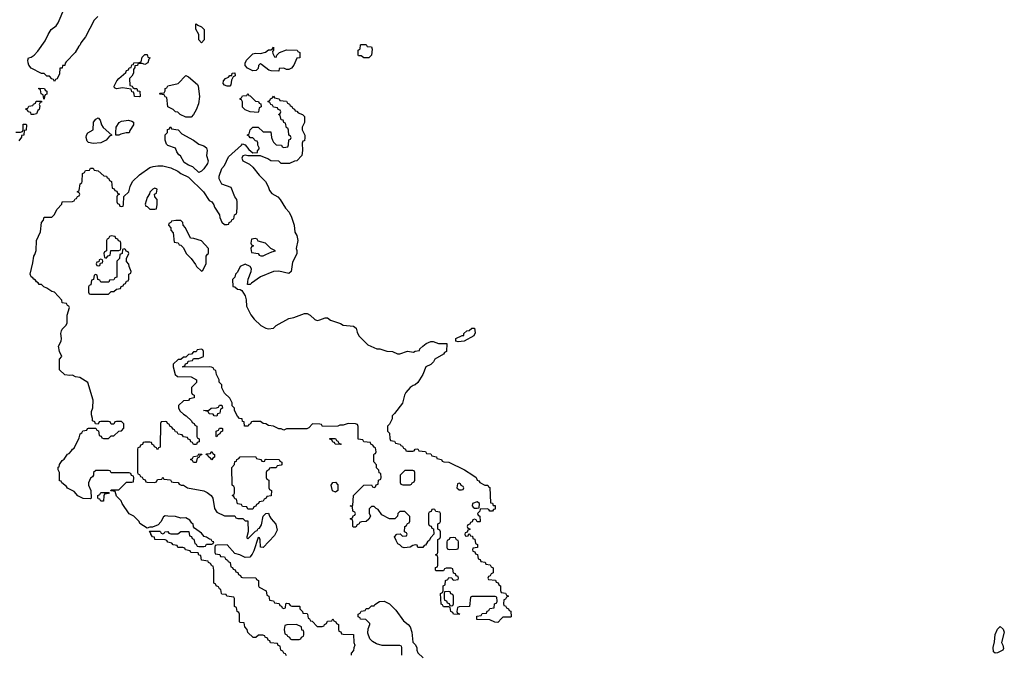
# Model space of a CAD drawing. Header units: inches. Extents: x 2112843 to 2323771, y 35243 to 209174.
# Tile 39 of 83: x 2286260 to 2293902, y 64190 to 69126. Entities that reach past the tile are written whole.
import ezdxf

# ---------------------------------------------------------------- set-up
doc = ezdxf.new("R2010")
doc.units = ezdxf.units.IN
doc.header["$MEASUREMENT"] = 0
doc.layers.add('C2086', color=7, linetype='Continuous')
doc.layers.add('C2096', color=7, linetype='Continuous')

msp = doc.modelspace()

# ---------------------------------------------------------------- linework, layer by layer
at = {"layer": 'C2086', "color": 6}
for points in [[(2286865.5, 69150), (2286837.2, 69122.8), (2286770, 68992.3), (2286734.1, 68945.9), (2286730, 68929.5), (2286719.3, 68920.7), (2286690.3, 68870), (2286621.4, 68798.6), (2286612.8, 68787.2), (2286610, 68769.3), (2286591.3, 68768.7), (2286590, 68749), (2286572, 68748), (2286570, 68706), (2286550, 68666), (2286538, 68662), (2286530, 68646), (2286522, 68662), (2286510, 68666), (2286490, 68686), (2286470, 68688), (2286450, 68708), (2286430, 68708.7), (2286350, 68748.7), (2286332, 68772), (2286326.6, 68790), (2286322.7, 68810), (2286328.7, 68830), (2286350, 68835.5), (2286371.2, 68848.8), (2286400.1, 68879.9), (2286458.5, 68961.5), (2286479.6, 69010), (2286504.2, 69050), (2286542.8, 69077.2), (2286559.4, 69100.6), (2286610, 69221.6)], [(2288330, 64186), (2288322, 64202), (2288310, 64206), (2288302, 64222), (2288286, 64230), (2288282, 64262), (2288267.3, 64267.3), (2288262, 64282), (2288207.3, 64287.3), (2288202, 64302), (2288187.3, 64307.3), (2288182, 64322), (2288166, 64330), (2288162, 64342), (2288147.3, 64347.3), (2288112.7, 64347.3), (2288091.6, 64328.4), (2288071.6, 64328.4), (2288030, 64366), (2288026, 64390), (2288008, 64410), (2288002, 64442), (2287970, 64446), (2287966, 64450), (2287966, 64510), (2287962, 64522), (2287948, 64530), (2287942, 64562), (2287926, 64570), (2287926, 64630), (2287922, 64642), (2287868.4, 64648.4), (2287862, 64662), (2287830, 64666), (2287826, 64670), (2287822, 64702), (2287810, 64706), (2287802, 64722), (2287786, 64730), (2287782, 64742), (2287766, 64750), (2287768, 64850), (2287762, 64882), (2287750, 64886), (2287742, 64902), (2287726, 64910), (2287722, 64922), (2287670, 64928), (2287666, 64966), (2287650, 64968), (2287646, 64986), (2287588.8, 64988.9), (2287582, 65002), (2287546, 65010), (2287542, 65022), (2287527.3, 65027.3), (2287488.4, 65028.4), (2287482, 65042), (2287450, 65048), (2287442, 65062), (2287410, 65068), (2287402, 65082), (2287390, 65086), (2287310, 65088.7), (2287307.3, 65107.3), (2287290, 65108.7), (2287278, 65130), (2287278, 65138), (2287268.8, 65148.9), (2287266, 65150), (2287270, 65154), (2287347.3, 65152.7), (2287354, 65150), (2287358, 65138), (2287370, 65134), (2287382, 65138), (2287386, 65150), (2287410, 65151), (2287418, 65138), (2287432.7, 65132.7), (2287470, 65132), (2287487.3, 65132.7), (2287510, 65151.3), (2287571.6, 65151.6), (2287578, 65118), (2287592.7, 65112.7), (2287598, 65098), (2287611.6, 65091.6), (2287618, 65058), (2287630, 65054), (2287638, 65038), (2287650, 65034), (2287690, 65034), (2287702, 65038), (2287710, 65054), (2287750, 65054), (2287762, 65058), (2287766, 65070), (2287754.6, 65074.6), (2287746, 65090), (2287732.5, 65092.5), (2287710, 65108), (2287692.7, 65112.7), (2287670, 65139), (2287616.4, 65176.4), (2287608.4, 65188.4), (2287606, 65210), (2287596.4, 65216.4), (2287580.4, 65240.4), (2287550, 65258), (2287510, 65255.3), (2287470, 65269), (2287410, 65269.2), (2287390, 65274), (2287374.8, 65265.2), (2287354.6, 65225.4), (2287335.9, 65204.1), (2287290, 65186), (2287270, 65186), (2287250, 65178), (2287193.6, 65213.6), (2287188, 65230), (2287146, 65270), (2287110, 65288), (2287055.3, 65370), (2287048.7, 65388.7), (2287010, 65426), (2287002, 65462), (2286966, 65466), (2286970, 65474), (2287030, 65474), (2287090, 65534), (2287130, 65534), (2287142, 65538), (2287146, 65570), (2287142, 65582), (2287127.3, 65587.3), (2287122, 65602), (2287110, 65606), (2286970, 65608), (2286962, 65622), (2286950, 65626), (2286850, 65626), (2286834, 65610), (2286831.6, 65588.4), (2286824.7, 65575.3), (2286810, 65566), (2286794, 65530), (2286794, 65510), (2286812, 65470), (2286814, 65410), (2286810, 65406), (2286752.7, 65407.3), (2286710, 65429.2), (2286682, 65462), (2286630, 65488.7), (2286622, 65502), (2286586, 65530), (2286582, 65542), (2286570, 65546), (2286568, 65610), (2286558, 65630), (2286558, 65650), (2286565.2, 65654.8), (2286570, 65671.3), (2286590, 65702), (2286606, 65714), (2286630, 65751), (2286644, 65756), (2286663.1, 65776.9), (2286668.7, 65790), (2286682, 65798), (2286722, 65878), (2286729.5, 65910.5), (2286742, 65918), (2286750, 65932), (2286782, 65938), (2286786, 65950), (2286792.7, 65952.7), (2286850, 65954), (2286858, 65938), (2286872.7, 65932.7), (2286878, 65898), (2286892.7, 65892.7), (2286898, 65878), (2286910, 65874), (2286950, 65874), (2286970, 65894), (2286990, 65894), (2287028.4, 65931.6), (2287050, 65934), (2287067.3, 65952.7), (2287067.3, 65987.3), (2287050, 66006), (2287010, 66006), (2286998, 66002), (2286990, 65986), (2286970, 65986), (2286962, 66002), (2286950, 66006), (2286890, 66006), (2286878, 66002), (2286870, 65986), (2286847.3, 65987.3), (2286842, 66002), (2286826, 66010), (2286826, 66030), (2286816.4, 66056.4), (2286816.4, 66083.6), (2286828.8, 66111.1), (2286829.2, 66170), (2286788.8, 66308.9), (2286726, 66346), (2286692.9, 66352.9), (2286670, 66364), (2286650, 66362), (2286610, 66368), (2286570, 66406), (2286568.4, 66488.4), (2286586, 66510), (2286568, 66550), (2286562, 66590), (2286582, 66630), (2286584, 66650), (2286579, 66690), (2286585.2, 66710), (2286590, 66722), (2286618, 66750), (2286628, 66770), (2286628.7, 66830), (2286646, 66890), (2286642, 66902), (2286630, 66906), (2286622, 66922), (2286590, 66928), (2286588, 66948), (2286529, 67009), (2286510, 67014), (2286470, 67042), (2286448, 67050), (2286430, 67068), (2286410, 67068.7), (2286402, 67082), (2286390, 67088.7), (2286383.1, 67103.1), (2286368.7, 67110), (2286362, 67122), (2286350, 67128.7), (2286342, 67150), (2286362.7, 67237.3), (2286369.6, 67290), (2286378, 67302), (2286387.2, 67332.8), (2286390, 67411.3), (2286420.7, 67479.3), (2286429.8, 67550), (2286444.5, 67570), (2286450, 67592), (2286510, 67592), (2286528, 67610), (2286550, 67654), (2286588, 67692), (2286590, 67711.3), (2286670, 67714), (2286682, 67718), (2286690, 67734), (2286702, 67738), (2286707.3, 67752.7), (2286722, 67758), (2286726, 67770), (2286722, 67782), (2286706, 67790), (2286722, 67798), (2286728.4, 67851.6), (2286742, 67858), (2286746, 67870), (2286748.4, 67931.6), (2286762, 67938), (2286770, 67954), (2286802, 67958), (2286808.4, 67971.6), (2286830, 67972), (2286838, 67958), (2286870, 67952), (2286912, 67912), (2286934, 67910), (2286938, 67898), (2286950, 67894), (2286958, 67878), (2286972, 67870), (2286978, 67818), (2286992.7, 67812.7), (2286998, 67798), (2287012.7, 67792.7), (2287018, 67778), (2287034, 67770), (2287018, 67762), (2287014, 67750), (2287014, 67710), (2287018, 67698), (2287032.7, 67692.7), (2287038, 67678), (2287050, 67674), (2287062, 67678), (2287066, 67690), (2287067.3, 67752.7), (2287108, 67790), (2287118, 67830), (2287135.3, 67870), (2287190, 67920.7), (2287270, 67978), (2287295.1, 67984.9), (2287330.9, 67990.9), (2287370, 67991), (2287434, 67974), (2287488.1, 67948.1), (2287511.3, 67930), (2287570, 67903), (2287685.5, 67790), (2287730, 67722.8), (2287751, 67710), (2287766.8, 67686.8), (2287771.3, 67670), (2287811.3, 67610), (2287812, 67590), (2287830, 67554), (2287850, 67534), (2287870, 67534), (2287882, 67538), (2287886, 67550), (2287902, 67558), (2287910, 67574), (2287922, 67578), (2287926, 67610), (2287942, 67618), (2287946, 67630), (2287948, 67670), (2287948.7, 67710), (2287944, 67730), (2287929.5, 67749.5), (2287902, 67822), (2287829.3, 67849.3), (2287808.8, 67888.9), (2287808.7, 67910), (2287828.7, 67970), (2287850, 67992), (2287880.2, 68059.8), (2287982, 68150), (2287990, 68162), (2288010, 68154), (2288038.8, 68118.8), (2288070, 68092), (2288106, 68094), (2288106, 68106), (2288118, 68122), (2288118, 68130), (2288108, 68152), (2288108, 68168), (2288102, 68182), (2288090, 68186), (2288070, 68208), (2288048.4, 68208.4), (2288042, 68222), (2288026, 68230), (2288042, 68238), (2288049.1, 68270.9), (2288070, 68292), (2288111.6, 68291.6), (2288150, 68254), (2288210, 68254), (2288214, 68210), (2288222, 68190), (2288230, 68174), (2288250, 68154), (2288291.6, 68151.6), (2288298, 68138), (2288310, 68134), (2288342, 68138), (2288347.3, 68152.7), (2288348.4, 68191.6), (2288362, 68198), (2288366, 68210), (2288362, 68222), (2288348.4, 68228.4), (2288347.3, 68267.3), (2288342, 68282), (2288330, 68286), (2288322, 68322), (2288310, 68326), (2288306, 68346), (2288288.8, 68348.9), (2288282, 68382), (2288268, 68390), (2288282, 68398), (2288286, 68410), (2288282, 68422), (2288267.3, 68427.3), (2288262, 68442), (2288230, 68446), (2288222, 68462), (2288210, 68466), (2288202, 68482), (2288186, 68490), (2288202, 68498), (2288206, 68510), (2288222, 68518), (2288230, 68531), (2288238, 68518), (2288274, 68510), (2288278, 68498), (2288330, 68492), (2288338, 68478), (2288354, 68470), (2288358, 68458), (2288374, 68450), (2288378, 68438), (2288394, 68430), (2288398, 68418), (2288410, 68414), (2288422, 68402), (2288454, 68390), (2288470, 68374), (2288470, 68326), (2288451.3, 68290), (2288451.3, 68270), (2288472, 68230), (2288472, 68210), (2288470, 68186), (2288458, 68182), (2288452.7, 68167.3), (2288454.8, 68110), (2288450.6, 68070.6), (2288410.8, 68030), (2288393, 68027), (2288354, 68010), (2288290, 68009), (2288270, 68026), (2288210, 68029.2), (2288185.2, 68045.2), (2288128.4, 68068.4), (2288030.8, 68069.2), (2288010, 68073.2), (2287990.9, 68069.1), (2287984, 68050), (2287991, 68030), (2288043.7, 68003.7), (2288070, 67980.5), (2288118.7, 67918.7), (2288166.8, 67870), (2288187.7, 67830), (2288198, 67798), (2288217, 67777), (2288262.8, 67750), (2288282, 67730), (2288322, 67662), (2288350.5, 67630), (2288370, 67591), (2288390.3, 67530), (2288394.4, 67474.4), (2288410.6, 67449.4), (2288417.6, 67410), (2288404.7, 67350), (2288410, 67334), (2288410, 67308), (2288376.3, 67243.7), (2288366.7, 67170), (2288350, 67154.7), (2288270, 67173.5), (2288230.3, 67169.7), (2288130, 67129.6), (2288059.1, 67080.9), (2288050, 67069.3), (2288028, 67068), (2288033.2, 67110), (2288056, 67170), (2288059, 67190), (2288049, 67209), (2288010, 67228), (2287971.6, 67208.4), (2287950, 67166), (2287934, 67150), (2287930, 67126), (2287912.7, 67107.3), (2287914, 67054), (2287930, 67052), (2287950, 67032), (2287971.2, 67031.1), (2287983.6, 67023.6), (2288010, 66982), (2288017.3, 66950), (2288020.7, 66900.7), (2288054.4, 66834.4), (2288079.9, 66799.9), (2288130.9, 66750.9), (2288170.7, 66730.7), (2288190, 66726), (2288229.3, 66730.7), (2288250, 66750.8), (2288350, 66806), (2288386.6, 66813.4), (2288470, 66844), (2288490, 66844), (2288514, 66830), (2288550, 66798.8), (2288570, 66790.7), (2288590, 66794), (2288630, 66810.6), (2288650, 66810.4), (2288673.2, 66793.2), (2288750, 66766), (2288770, 66754.8), (2288850, 66746), (2288870.6, 66730), (2288878, 66698), (2288891, 66670), (2288961.4, 66601.4), (2289031, 66571), (2289054, 66570), (2289110, 66551), (2289154, 66550), (2289191.6, 66531.6), (2289210, 66531.3), (2289269.4, 66550.6), (2289315.3, 66544.7), (2289330, 66552), (2289362, 66558), (2289366, 66570), (2289388, 66590), (2289415.3, 66610), (2289450, 66627.3), (2289470, 66627.3), (2289510, 66611), (2289574, 66610), (2289571.3, 66550), (2289558, 66542), (2289550, 66529), (2289482, 66490), (2289471, 66470), (2289450, 66449.2), (2289410.9, 66429.1), (2289387.7, 66370), (2289350, 66309.2), (2289330.4, 66289.6), (2289313.7, 66286.3), (2289290.5, 66269.5), (2289256, 66230), (2289246, 66210), (2289230, 66149), (2289170, 66068), (2289152, 66050), (2289150, 66026), (2289130, 65986), (2289114, 65970), (2289114, 65930), (2289130, 65914), (2289132.7, 65872.7), (2289138, 65858), (2289170, 65852), (2289178, 65838), (2289214, 65830), (2289218, 65818), (2289230, 65814), (2289238, 65798), (2289254, 65790), (2289258, 65778), (2289270, 65774), (2289310, 65774), (2289322, 65778), (2289328.4, 65791.6), (2289350, 65792), (2289358, 65778), (2289410, 65772), (2289418, 65758), (2289450, 65754), (2289458, 65738), (2289494, 65730), (2289498, 65718), (2289534, 65710), (2289538, 65698), (2289552.7, 65692.7), (2289590, 65691), (2289711.3, 65630), (2289778, 65590), (2289802, 65570), (2289811.2, 65551.1), (2289823.6, 65543.6), (2289831.2, 65531.1), (2289871.3, 65511.3), (2289894, 65510), (2289898, 65498), (2289910, 65494), (2289914, 65374), (2289930, 65372), (2289934, 65354), (2289950, 65352), (2289950, 65326), (2289938, 65322), (2289930, 65308), (2289910, 65308), (2289902, 65322), (2289887.3, 65327.3), (2289834, 65326), (2289831.6, 65308.4), (2289814, 65290), (2289818, 65278), (2289831.6, 65271.6), (2289834, 65230), (2289830, 65226), (2289810, 65226), (2289802, 65242), (2289790, 65246), (2289778, 65242), (2289772.7, 65227.3), (2289758, 65222), (2289752.7, 65207.3), (2289738, 65202), (2289734, 65190), (2289738, 65178), (2289752.7, 65172.7), (2289752.7, 65167.3), (2289738, 65162), (2289734, 65146), (2289718, 65142), (2289714, 65130), (2289718, 65118), (2289730, 65114), (2289742, 65118), (2289746, 65134), (2289750, 65134), (2289758, 65118), (2289774, 65114), (2289778, 65098), (2289792.7, 65092.7), (2289798, 65058), (2289814, 65050), (2289814, 65026), (2289778, 65022), (2289774, 65010), (2289778, 64998), (2289792.7, 64992.7), (2289798, 64978), (2289812.7, 64972.7), (2289818, 64938), (2289832.7, 64932.7), (2289838, 64918), (2289872.7, 64912.7), (2289878, 64898), (2289912.7, 64892.7), (2289918, 64878), (2289934, 64870), (2289934, 64830), (2289918, 64822), (2289912.7, 64807.3), (2289898, 64802), (2289894, 64790), (2289898, 64778), (2289952.7, 64772.7), (2289958, 64758), (2289972.7, 64752.7), (2289978, 64738), (2289992, 64730), (2289992.7, 64692.7), (2289998, 64678), (2290000, 64677.6)], [(2286230, 68252), (2286267.3, 68252.7), (2286282, 68258), (2286286, 68270), (2286286, 68314), (2286310, 68314), (2286314, 68310), (2286310, 68268), (2286294, 68266), (2286291, 68230), (2286274, 68226), (2286274, 68214), (2286254.2, 68185.8)], [(2290000, 64476), (2289970, 64446), (2289948.4, 64448.4), (2289910, 64466), (2289807.3, 64467.3), (2289807.3, 64492.7), (2289842, 64498), (2289850, 64514), (2289882, 64518), (2289887.3, 64532.7), (2289902, 64538), (2289910, 64554), (2289942, 64558), (2289946, 64590), (2289962, 64598), (2289966, 64610), (2289962, 64642), (2289950, 64646), (2289770, 64646), (2289758, 64642), (2289751.2, 64568.9), (2289670, 64566), (2289658, 64562), (2289654, 64530), (2289658, 64518), (2289672.7, 64512.7), (2289670, 64506), (2289626, 64510), (2289622, 64522), (2289606, 64530), (2289602, 64562), (2289590, 64566), (2289550, 64566), (2289542, 64582), (2289530, 64586), (2289526, 64670), (2289542, 64678), (2289546, 64690), (2289546, 64730), (2289562, 64738), (2289566, 64770), (2289582, 64778), (2289590, 64794), (2289612.7, 64792.7), (2289618, 64778), (2289630, 64774), (2289662, 64778), (2289666, 64790), (2289662, 64802), (2289647.3, 64807.3), (2289642, 64822), (2289627.3, 64827.3), (2289622, 64862), (2289610, 64866), (2289570, 64866), (2289558, 64862), (2289550, 64846), (2289490, 64846), (2289486, 64850), (2289487.3, 64872.7), (2289502, 64878), (2289506, 64890), (2289506, 64950), (2289502, 64962), (2289486, 64970), (2289502, 64978), (2289506, 64990), (2289506, 65090), (2289522, 65098), (2289526, 65110), (2289526, 65150), (2289522, 65162), (2289506, 65170), (2289506, 65210), (2289522, 65218), (2289526, 65230), (2289526, 65290), (2289522, 65302), (2289490, 65306), (2289482, 65322), (2289470, 65326), (2289458, 65322), (2289452.7, 65307.3), (2289438, 65302), (2289434, 65290), (2289434, 65210), (2289438, 65198), (2289452.7, 65192.7), (2289458, 65178), (2289472.7, 65172.7), (2289474, 65130), (2289450, 65106), (2289438.8, 65081.2), (2289424.7, 65070), (2289410, 65046), (2289398, 65042), (2289390, 65026), (2289350, 65028), (2289346, 65046), (2289330, 65048), (2289310, 65042), (2289290.7, 65029.3), (2289244.7, 65024.7), (2289229.1, 65029.1), (2289210, 65048), (2289195.3, 65055.3), (2289182, 65082), (2289168, 65110), (2289186, 65130), (2289212, 65132), (2289230, 65114), (2289262, 65118), (2289266, 65130), (2289262, 65142), (2289246, 65150), (2289248, 65190), (2289262, 65198), (2289270, 65214), (2289282, 65218), (2289287.3, 65232.7), (2289287.3, 65267.3), (2289250, 65306), (2289210, 65306), (2289194, 65290), (2289192, 65270), (2289170.8, 65249.2), (2289130, 65249.2), (2289070, 65282), (2289042, 65322), (2289026, 65330), (2289010, 65346), (2288990, 65346), (2288972.7, 65327.3), (2288972.7, 65292.7), (2288982, 65270), (2288970, 65248), (2288950, 65229), (2288912.7, 65227.3), (2288898, 65222), (2288894, 65210), (2288878, 65202), (2288870, 65186), (2288850, 65186), (2288846, 65190), (2288846, 65230), (2288842, 65242), (2288826, 65250), (2288842, 65258), (2288847.3, 65272.7), (2288862, 65278), (2288866, 65290), (2288862, 65302), (2288846, 65310), (2288842, 65342), (2288826, 65350), (2288846, 65354), (2288850, 65432), (2288930, 65512), (2288990, 65514), (2288998, 65498), (2289010, 65494), (2289022, 65498), (2289027.3, 65512.7), (2289042, 65518), (2289046, 65550), (2289062, 65558), (2289066, 65570), (2289062, 65602), (2289050, 65606), (2289048, 65628), (2289030, 65646), (2289028, 65668), (2289007.3, 65692.7), (2289007.3, 65747.3), (2289010, 65754), (2289022, 65758), (2289026, 65770), (2289022, 65802), (2289010, 65806), (2289002, 65822), (2288986, 65830), (2288982, 65842), (2288930, 65848), (2288922, 65862), (2288887.3, 65867.3), (2288887.3, 65967.3), (2288882, 65982), (2288867.3, 65987.3), (2288810, 65988.7), (2288770, 65978), (2288743.6, 65976.4), (2288728, 65968), (2288610, 65966), (2288602, 65982), (2288590, 65986), (2288532.7, 65987.3), (2288503.6, 65956.4), (2288487.3, 65947.3), (2288331.6, 65948.4), (2288310, 65938), (2288290, 65948), (2288270, 65948.7), (2288230, 65968.7), (2288190, 65975.3), (2288170, 65988), (2288148.8, 65988.9), (2288130, 66006), (2288070, 66006), (2288058, 66002), (2288050, 65986), (2288038, 65982), (2288034, 65970), (2288006, 65970), (2288002, 66002), (2287990, 66006), (2287986, 66026), (2287966, 66030), (2287950, 66046), (2287928, 66090), (2287926, 66110), (2287910, 66126), (2287908, 66150), (2287890, 66186), (2287850, 66226), (2287830, 66266), (2287828, 66290), (2287808.7, 66310), (2287808, 66330), (2287788, 66370), (2287782, 66402), (2287770, 66406), (2287762, 66422), (2287748, 66428), (2287730, 66428.7), (2287527.3, 66427.3), (2287527.3, 66432.7), (2287542, 66438), (2287547.3, 66452.7), (2287562, 66458), (2287567.3, 66472.7), (2287602, 66478), (2287610, 66494), (2287650, 66494), (2287686, 66510), (2287686, 66550), (2287682, 66562), (2287670, 66566), (2287638, 66562), (2287630, 66546), (2287610, 66546), (2287592.7, 66527.3), (2287570, 66526), (2287550, 66506), (2287530, 66506), (2287510, 66486), (2287490, 66486), (2287452, 66450), (2287452, 66430), (2287467.7, 66370), (2287486, 66354), (2287590, 66351.3), (2287632, 66330), (2287631, 66309), (2287594, 66270), (2287594, 66230), (2287598, 66218), (2287614, 66210), (2287614, 66190), (2287578, 66182), (2287570, 66168), (2287530, 66166), (2287492, 66130), (2287491.3, 66110), (2287505.4, 66085.4), (2287530, 66062), (2287552, 66050), (2287594, 66010), (2287598, 65998), (2287614, 65990), (2287618, 65978), (2287634, 65970), (2287634, 65890), (2287638, 65878), (2287651.6, 65871.6), (2287651.6, 65848.4), (2287638, 65842), (2287632.7, 65827.3), (2287610, 65826), (2287602, 65842), (2287587.3, 65847.3), (2287582, 65862), (2287567.3, 65867.3), (2287562, 65882), (2287530, 65886), (2287522, 65902), (2287490, 65906), (2287482, 65922), (2287470, 65926), (2287462, 65942), (2287450, 65946), (2287442, 65962), (2287426, 65970), (2287422, 65982), (2287406, 65990), (2287402, 66002), (2287390, 66006), (2287358, 66002), (2287354, 65990), (2287350, 65806), (2287338, 65802), (2287330, 65786), (2287322, 65802), (2287306, 65810), (2287302, 65822), (2287287.3, 65827.3), (2287282, 65842), (2287270, 65846), (2287230, 65846), (2287218, 65842), (2287212.7, 65827.3), (2287198, 65822), (2287192.7, 65807.3), (2287178, 65802), (2287174, 65790), (2287174, 65610), (2287178, 65598), (2287190, 65594), (2287198, 65578), (2287210, 65574), (2287218, 65558), (2287232.7, 65552.7), (2287238, 65538), (2287250, 65534), (2287307.3, 65532.7), (2287322, 65538), (2287330, 65554), (2287362, 65558), (2287370, 65572), (2287378, 65558), (2287430, 65552), (2287438, 65538), (2287450, 65534), (2287490, 65532), (2287498, 65518), (2287512, 65512), (2287530, 65511.3), (2287562, 65490), (2287690, 65468), (2287715.3, 65455.3), (2287746.8, 65430), (2287758.8, 65410), (2287770.9, 65330.9), (2287790, 65302), (2287850, 65272), (2287930, 65272), (2287938, 65258), (2287952.7, 65252.7), (2287991.6, 65251.6), (2288010, 65234), (2288030, 65234), (2288032, 65148), (2288022, 65110), (2288022, 65102), (2288030, 65094), (2288090, 65154), (2288102, 65158), (2288110, 65174), (2288122, 65178), (2288136.4, 65203.6), (2288149, 65271), (2288170, 65292), (2288190, 65294), (2288198, 65270), (2288211, 65250), (2288248.1, 65208.1), (2288257.1, 65162.9), (2288238.4, 65121.6), (2288150, 65028), (2288128, 65030), (2288127.3, 65087.3), (2288122, 65102), (2288110, 65106), (2288078, 65002), (2288064.9, 64975.1), (2288047.1, 64952.9), (2288008.8, 64948.9), (2287969.1, 64969.1), (2287930, 64981.2), (2287870, 65048.7), (2287790, 65046), (2287778, 65042), (2287774, 65030), (2287774, 64990), (2287778, 64978), (2287812.7, 64972.7), (2287818, 64958), (2287850, 64954), (2287858, 64938), (2287874, 64930), (2287878, 64918), (2287894, 64910), (2287898, 64878), (2287912.7, 64872.7), (2287918, 64858), (2287932.7, 64852.7), (2287938, 64838), (2287952.7, 64832.7), (2287958, 64818), (2287974, 64810), (2287978, 64798), (2287990, 64794), (2288092.7, 64792.7), (2288098, 64778), (2288114, 64770), (2288114, 64730), (2288118, 64718), (2288172, 64690), (2288178, 64658), (2288194, 64650), (2288198, 64618), (2288230, 64614), (2288238, 64598), (2288272.7, 64592.7), (2288278, 64578), (2288292.7, 64572.7), (2288298, 64558), (2288310, 64554), (2288322, 64558), (2288326, 64590), (2288330, 64594), (2288350, 64592), (2288358, 64578), (2288372.7, 64572.7), (2288431.2, 64571.1), (2288434, 64570), (2288434, 64550), (2288454, 64530), (2288458, 64518), (2288490, 64514), (2288494, 64510), (2288498, 64478), (2288510, 64474), (2288518, 64458), (2288530, 64454), (2288570, 64414), (2288607.3, 64412.7), (2288622, 64418), (2288626, 64430), (2288642, 64438), (2288650, 64454), (2288682, 64458), (2288690, 64472), (2288698, 64458), (2288714, 64450), (2288718, 64438), (2288734, 64430), (2288734, 64390), (2288738, 64378), (2288752.7, 64372.7), (2288758, 64358), (2288770, 64354), (2288851.2, 64351.1), (2288854, 64290), (2288862, 64270), (2288852.7, 64247.3), (2288851.6, 64228.4), (2288832.7, 64207.3), (2288832, 64190)], [(2289226, 64190), (2289226, 64250), (2289222, 64262), (2289210, 64266), (2289072.7, 64267.3), (2289030, 64279), (2288997, 64297), (2288977.5, 64317.5), (2288962, 64362), (2288964.7, 64395.3), (2288978, 64430), (2288976.4, 64436.4), (2288947.3, 64467.3), (2288906, 64470), (2288902, 64482), (2288886, 64490), (2288886, 64510), (2288902, 64518), (2288910, 64534), (2288942, 64538), (2288950, 64554), (2288970, 64554), (2288990, 64574), (2289010, 64574), (2289016.4, 64583.6), (2289053.2, 64606.8), (2289090, 64611), (2289130.4, 64590.4), (2289180.3, 64540.3), (2289238.4, 64458.4), (2289274.8, 64430), (2289290.8, 64410), (2289304, 64370), (2289312, 64292), (2289330, 64274), (2289342, 64250), (2289342, 64230), (2289351.3, 64210), (2289390.6, 64170.6)]]:
    msp.add_lwpolyline(points, dxfattribs=at)
for points in [[(2287670, 68946), (2287649.1, 68969.1), (2287649, 69010), (2287627.3, 69052.7), (2287626, 69090), (2287630, 69092), (2287642, 69082), (2287672, 69070), (2287690.8, 69050), (2287691, 68969)], [(2288930, 68828), (2288910, 68846), (2288890, 68846), (2288886, 68850), (2288886, 68890), (2288902, 68898), (2288906, 68930), (2288910, 68934), (2288950, 68934), (2288958, 68918), (2288990, 68914), (2288996.3, 68896.3), (2288990.3, 68850.3), (2288970, 68828)], [(2288250, 68834), (2288255.3, 68850), (2288275.3, 68870), (2288330, 68890.3), (2288414, 68890), (2288418, 68878), (2288434, 68870), (2288434, 68830), (2288410, 68826), (2288386.8, 68773.2), (2288370, 68748), (2288350, 68738), (2288330, 68738), (2288310, 68748), (2288274, 68746), (2288270, 68726), (2288211.6, 68728.4), (2288193.6, 68733.6), (2288136.4, 68776.4), (2288130, 68786), (2288114, 68770), (2288110, 68746), (2288094, 68730), (2288069.1, 68729.1), (2288029.1, 68749.1), (2288008.8, 68768.9), (2288008.8, 68788.9), (2288020.9, 68810), (2288070, 68861), (2288090, 68866.8), (2288130, 68864), (2288166.8, 68873.2), (2288190, 68890.7), (2288208.8, 68891.1), (2288222, 68898), (2288230, 68912), (2288231, 68889), (2288222, 68878), (2288223.6, 68863.6), (2288238, 68838)], [(2287230, 68778), (2287210, 68786), (2287190, 68786), (2287178, 68782), (2287174, 68770), (2287154, 68766), (2287154, 68754), (2287142, 68738), (2287142, 68710), (2287130, 68688), (2287111.6, 68668.4), (2287114, 68614), (2287134, 68610), (2287138, 68598), (2287152, 68592), (2287170, 68591.3), (2287174, 68574), (2287192, 68570), (2287194, 68530), (2287190, 68526), (2287150, 68528), (2287148, 68548), (2287142, 68562), (2287130, 68566), (2287126, 68586), (2287057.2, 68597.2), (2287010, 68588.7), (2286996.4, 68596.4), (2286994, 68610), (2287013.6, 68650), (2287029.7, 68670), (2287084.2, 68715.8), (2287090, 68730.8), (2287104, 68736), (2287110, 68752), (2287126, 68754), (2287130, 68774), (2287142, 68778), (2287146, 68790), (2287187.3, 68792.7), (2287202, 68798), (2287210, 68834), (2287230, 68854), (2287250, 68854), (2287254, 68834), (2287271.3, 68830), (2287262, 68818), (2287254, 68790)], [(2287890, 68608), (2287870, 68608.7), (2287850, 68618), (2287838, 68630), (2287842, 68650), (2287858, 68670), (2287880.4, 68679.6), (2287890, 68691.3), (2287907.3, 68692.7), (2287910, 68711.3), (2287930, 68714), (2287932, 68690), (2287918, 68682), (2287903.6, 68656.4), (2287899.6, 68620.4)], [(2287550, 68368), (2287506, 68390), (2287488, 68408), (2287469.1, 68409.1), (2287450, 68428), (2287408.8, 68448.9), (2287402, 68522), (2287390, 68526), (2287382, 68542), (2287350, 68546), (2287346, 68550), (2287350, 68554), (2287382, 68558), (2287388, 68572), (2287388.7, 68590), (2287403.1, 68596.9), (2287410, 68610.7), (2287490, 68630.6), (2287550, 68691.3), (2287570, 68682.8), (2287641, 68621), (2287646, 68610), (2287656, 68530), (2287647.1, 68472.9), (2287630, 68426), (2287610, 68388), (2287590, 68368)], [(2286450, 68508.7), (2286446, 68510), (2286442, 68542), (2286426, 68550), (2286422, 68582), (2286406, 68590), (2286410, 68594), (2286451.6, 68591.6), (2286458, 68578), (2286471.3, 68571.3), (2286470, 68546), (2286458, 68542), (2286451.6, 68528.4)], [(2288110, 68406), (2288048.8, 68408.9), (2288010, 68426), (2287990, 68446), (2287988, 68488), (2287982, 68502), (2287970, 68506), (2287970, 68514), (2287982, 68518), (2287990, 68534), (2288022, 68538), (2288030, 68552), (2288038, 68538), (2288050, 68534), (2288090, 68494), (2288114, 68490), (2288118, 68478), (2288132.7, 68472.7), (2288134, 68450), (2288118, 68442), (2288114, 68410)], [(2286350, 68388), (2286346, 68406), (2286326, 68410), (2286322, 68422), (2286310, 68426), (2286308, 68432), (2286322, 68438), (2286330, 68454), (2286362, 68458), (2286366, 68470), (2286382, 68478), (2286388.4, 68491.6), (2286430, 68494), (2286430, 68486), (2286418, 68482), (2286412, 68468), (2286416, 68456), (2286410, 68429.2), (2286399.8, 68420.2), (2286390, 68395.3), (2286370, 68388)], [(2286830, 68165.2), (2286792.7, 68172.7), (2286782.5, 68182.5), (2286775.6, 68210), (2286779.7, 68230), (2286790, 68248), (2286829.6, 68270.4), (2286833.6, 68330), (2286850, 68353.4), (2286870, 68364), (2286884.7, 68344.7), (2286895.5, 68310), (2286908, 68288), (2286974, 68230), (2286958, 68222), (2286930.4, 68189.6), (2286890, 68169.6)], [(2287030, 68228), (2287006, 68230), (2287006, 68250), (2287009, 68290), (2287032.5, 68327.5), (2287050, 68338.8), (2287104.7, 68344.7), (2287130, 68338), (2287142, 68330), (2287142, 68310), (2287114.8, 68265.2), (2287110, 68248), (2287087.3, 68247.3), (2287043.6, 68236.4)], [(2287650, 67938), (2287604, 67984), (2287570, 67995.3), (2287535.3, 68015.3), (2287508.7, 68068.7), (2287495.3, 68075.3), (2287480.2, 68100.2), (2287468.7, 68128.7), (2287409.3, 68149.3), (2287400.2, 68160.2), (2287389, 68190), (2287388.8, 68231.1), (2287406, 68250), (2287407.3, 68272.7), (2287422, 68278), (2287427.3, 68292.7), (2287434, 68290), (2287438, 68278), (2287490.9, 68270.9), (2287518, 68238), (2287610, 68190.4), (2287650, 68158), (2287690, 68144.9), (2287711, 68130), (2287714.8, 68110), (2287710.8, 68070), (2287722.8, 68030), (2287718.8, 68010), (2287690, 67968), (2287670, 67948)], [(2287310, 67818), (2287294, 67810), (2287270, 67786), (2287267.1, 67772.9), (2287250, 67746), (2287234, 67694), (2287238, 67678), (2287250, 67674), (2287270, 67654), (2287310, 67654), (2287322, 67658), (2287328, 67690), (2287328, 67730), (2287308, 67750), (2287306, 67770), (2287322, 67778), (2287326, 67810)], [(2287472.7, 67567.3), (2287438, 67562), (2287434, 67550), (2287418, 67542), (2287414, 67530), (2287434, 67510), (2287434, 67490), (2287451.6, 67471.6), (2287458, 67398), (2287490, 67394), (2287498, 67378), (2287510, 67374), (2287530, 67354), (2287552, 67310), (2287592, 67270), (2287625.4, 67225.4), (2287632, 67210), (2287670, 67174), (2287682, 67178), (2287707.3, 67232.7), (2287708.4, 67288.4), (2287716.4, 67303.6), (2287726, 67310), (2287726, 67350), (2287670, 67408), (2287612.7, 67427.3), (2287586, 67430), (2287548, 67510), (2287528, 67530), (2287526, 67550), (2287510, 67566)], [(2286970, 67446), (2286958, 67442), (2286950, 67426), (2286938, 67422), (2286934, 67410), (2286934, 67330), (2286918, 67322), (2286914, 67310), (2286918, 67278), (2286930, 67274), (2286947.3, 67292.7), (2286962, 67298), (2286967.3, 67332.7), (2287030, 67334), (2287042, 67338), (2287046, 67350), (2287046, 67390), (2287042, 67402), (2287027.3, 67407.3), (2287022, 67422), (2287007.3, 67427.3), (2287002, 67442)], [(2288090, 67426), (2288058, 67422), (2288054, 67390), (2288058, 67378), (2288074, 67370), (2288058, 67362), (2288054, 67350), (2288058, 67318), (2288111.2, 67311.1), (2288118, 67298), (2288132.7, 67292.7), (2288150, 67292), (2288170, 67302), (2288217.2, 67322.8), (2288246, 67330), (2288210, 67348), (2288168, 67390), (2288110, 67406), (2288102, 67422)], [(2287070, 67346), (2287058, 67342), (2287054, 67310), (2287038, 67302), (2287034, 67270), (2287014, 67250), (2287012.7, 67127.3), (2286998, 67122), (2286990, 67106), (2286958, 67102), (2286951.6, 67088.4), (2286890, 67088), (2286882, 67102), (2286867.3, 67107.3), (2286862, 67142), (2286850, 67146), (2286838, 67142), (2286832.7, 67107.3), (2286818, 67102), (2286812.7, 67067.3), (2286798, 67062), (2286794, 67050), (2286794, 67010), (2286798, 66998), (2286810, 66994), (2286950, 66994), (2286970, 67014), (2286990, 67014), (2287010, 67034), (2287042, 67038), (2287047.3, 67052.7), (2287062, 67058), (2287067.3, 67072.7), (2287082, 67078), (2287090, 67094), (2287102, 67098), (2287106, 67110), (2287106, 67150), (2287122, 67158), (2287126, 67170), (2287108.4, 67208.4), (2287107.3, 67227.3), (2287088.4, 67248.4), (2287088.4, 67271.6), (2287106, 67310), (2287102, 67322), (2287087.3, 67327.3), (2287082, 67342)], [(2286890, 67266), (2286878, 67262), (2286874, 67246), (2286858, 67242), (2286854, 67230), (2286858, 67218), (2286870, 67214), (2286882, 67218), (2286886, 67234), (2286902, 67238), (2286906, 67250), (2286902, 67262)], [(2289663.1, 66623.1), (2289646, 66630), (2289646, 66650), (2289694, 66674), (2289706, 66674), (2289708, 66690), (2289729.3, 66710.7), (2289748.7, 66711.3), (2289770, 66731), (2289790.6, 66730.6), (2289794.8, 66694.8), (2289784.7, 66670), (2289710, 66629)], [(2287790, 66048), (2287768.4, 66048.4), (2287762, 66062), (2287730, 66066), (2287722, 66082), (2287686, 66090), (2287727.3, 66092.7), (2287746, 66110), (2287787.3, 66112.7), (2287802, 66118), (2287810, 66132), (2287830, 66132), (2287834, 66110), (2287818, 66102), (2287812, 66070), (2287794, 66066)], [(2287790, 65886), (2287786, 65890), (2287786, 65930), (2287802, 65938), (2287810, 65954), (2287830, 65954), (2287834, 65950), (2287834, 65930), (2287818, 65922), (2287814, 65910), (2287798, 65902)], [(2288750, 65828), (2288708.4, 65828.4), (2288702, 65842), (2288690, 65846), (2288682, 65862), (2288667.3, 65867.3), (2288667.3, 65872.7), (2288710, 65874), (2288718, 65858), (2288730, 65854), (2288738, 65838), (2288754, 65830)], [(2287610, 65686), (2287602, 65702), (2287586, 65710), (2287602, 65718), (2287610, 65734), (2287642, 65738), (2287650, 65754), (2287672.7, 65752.7), (2287670, 65746), (2287658, 65742), (2287650, 65726), (2287638, 65722), (2287630, 65686)], [(2287750, 65708), (2287742, 65722), (2287726, 65730), (2287722, 65742), (2287706, 65750), (2287710, 65754), (2287742, 65758), (2287750, 65772), (2287758, 65758), (2287772, 65750), (2287771.6, 65728.4), (2287758, 65722)], [(2288150, 65694), (2288162, 65698), (2288166, 65710), (2288172.7, 65712.7), (2288274, 65710), (2288278, 65698), (2288294, 65690), (2288294, 65670), (2288290, 65666), (2288258, 65662), (2288250, 65646), (2288210, 65646), (2288198, 65642), (2288194, 65630), (2288178, 65622), (2288174, 65610), (2288174, 65570), (2288178, 65558), (2288194, 65550), (2288194, 65490), (2288198, 65478), (2288214, 65470), (2288212.7, 65427.3), (2288178, 65422), (2288174, 65410), (2288158, 65402), (2288150, 65386), (2288118, 65382), (2288114, 65370), (2288098, 65362), (2288092.7, 65347.3), (2288078, 65342), (2288070, 65326), (2288030, 65326), (2288022, 65342), (2287990, 65346), (2287982, 65362), (2287950, 65366), (2287942, 65402), (2287930, 65406), (2287922, 65422), (2287908, 65430), (2287922, 65438), (2287926, 65450), (2287926, 65490), (2287922, 65502), (2287908, 65510), (2287907.3, 65647.3), (2287927.3, 65672.7), (2287930, 65694), (2287942, 65698), (2287946, 65710), (2287962, 65718), (2287970, 65732), (2288090, 65734), (2288098, 65718), (2288131.6, 65711.6), (2288138, 65698)], [(2289310, 65626), (2289250, 65626), (2289212, 65590), (2289212.7, 65532.7), (2289218, 65518), (2289232.7, 65512.7), (2289290, 65514), (2289302, 65518), (2289306, 65530), (2289322, 65538), (2289326, 65550), (2289326, 65610), (2289322, 65622)], [(2288710, 65458), (2288688.4, 65468.4), (2288678, 65510), (2288690, 65532), (2288710, 65534), (2288730, 65514), (2288730, 65468.7)], [(2289670, 65526), (2289658, 65522), (2289654, 65490), (2289670, 65474), (2289690, 65474), (2289702, 65478), (2289706, 65490), (2289702, 65502), (2289687.3, 65507.3), (2289682, 65522)], [(2286890, 65386), (2286882, 65402), (2286870, 65406), (2286866, 65410), (2286866, 65430), (2286882, 65438), (2286890, 65454), (2286954, 65454), (2286950, 65446), (2286918, 65442), (2286912.7, 65427.3), (2286910, 65386)], [(2289810, 65382), (2289774, 65370), (2289772, 65350), (2289779.6, 65339.6), (2289790, 65332), (2289810, 65332), (2289826, 65334), (2289828, 65370)], [(2289630, 65106), (2289598, 65102), (2289594, 65090), (2289578, 65082), (2289574, 65070), (2289574, 65030), (2289578, 65018), (2289592.7, 65012.7), (2289650, 65014), (2289662, 65018), (2289666, 65030), (2289666, 65070), (2289662, 65082), (2289650, 65086), (2289642, 65102)], [(2289590, 64686), (2289558, 64682), (2289554, 64670), (2289554, 64630), (2289558, 64618), (2289572.7, 64612.7), (2289578, 64598), (2289592.7, 64592.7), (2289598, 64578), (2289610, 64574), (2289622, 64578), (2289626, 64590), (2289626, 64650), (2289622, 64662), (2289607.3, 64667.3), (2289602, 64682)], [(2288408.4, 64428.4), (2288332.7, 64427.3), (2288318, 64422), (2288312, 64390), (2288318, 64358), (2288334, 64350), (2288338, 64338), (2288354, 64330), (2288358, 64318), (2288370, 64314), (2288430, 64314), (2288442, 64318), (2288446, 64330), (2288462, 64338), (2288466, 64350), (2288466, 64370), (2288462, 64382), (2288450, 64386), (2288446, 64410)]]:
    msp.add_lwpolyline(points, close=True, dxfattribs=at)
at = {"layer": 'C2096', "color": 6}
msp.add_lwpolyline([(2290000, 64677.6), (2290030, 64672), (2290038, 64658), (2290054, 64650), (2290038, 64642), (2290030, 64626), (2290018, 64622), (2290014, 64590), (2290018, 64578), (2290030, 64574), (2290038, 64558), (2290054, 64550), (2290058, 64538), (2290072.7, 64532.7), (2290074, 64490), (2290070, 64486), (2290010, 64486), (2290000, 64476)], dxfattribs=at)
msp.add_lwpolyline([(2293830, 64206), (2293818, 64218), (2293815.3, 64250), (2293825.2, 64294.8), (2293830, 64352), (2293850, 64394), (2293870, 64414), (2293892.7, 64392.7), (2293902, 64370), (2293881, 64290), (2293891, 64270), (2293896, 64244), (2293891.2, 64228.8), (2293850, 64208)], close=True, dxfattribs=at)

doc.saveas('drawing.dxf')
